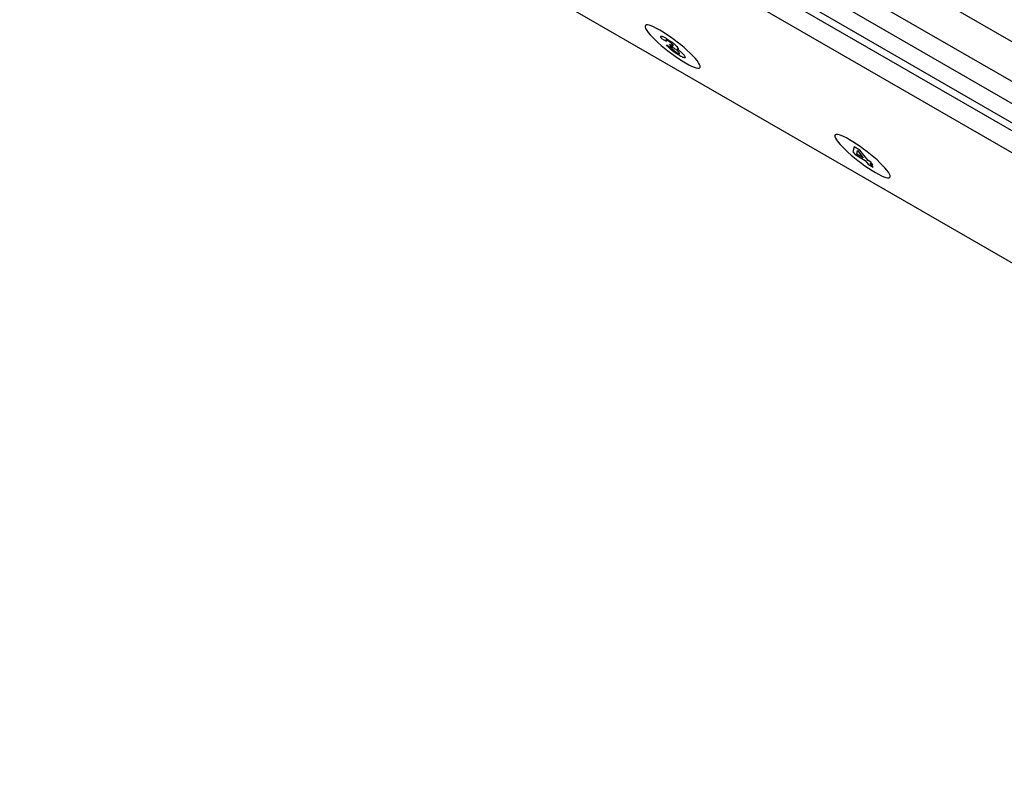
# Model space of a CAD drawing. Header units: inches. Extents: x 0 to 34, y 0 to 22.
# Tile 4 of 66: x 3 to 3.7, y 6.4 to 7. Entities that reach past the tile are written whole.
import ezdxf

# ---------------------------------------------------------------- set-up
doc = ezdxf.new("R2010")
doc.units = ezdxf.units.IN
doc.header["$LTSCALE"] = 1.87
doc.header["$MEASUREMENT"] = 0
doc.layers.get('0').update_dxf_attribs({"linetype": 'CONTINUOUS'})

msp = doc.modelspace()

# ---------------------------------------------------------------- linework, layer by layer
at = {"color": 2, "linetype": 'CONTINUOUS'}
for p, q in [((2.54916, 7.60834), (4.35045, 6.5683)), ((2.53448, 7.59986), (4.34802, 6.55275)), ((2.53448, 7.58503), (4.3459, 6.53915)), ((2.64818, 7.58188), (4.33925, 6.60549)), ((2.53299, 7.57953), (4.34499, 6.53332)), ((2.53299, 7.56258), (4.34274, 6.51767)), ((4.42067, 6.38725), (2.86901, 7.28315)), ((3.44991, 6.96804), (3.44961, 6.96747)), ((3.44961, 6.96747), (3.44967, 6.96663)), ((3.44967, 6.96663), (3.4501, 6.96553)), ((3.45054, 6.96834), (3.44991, 6.96804)), ((3.4501, 6.96553), (3.4509, 6.96417)), ((3.45151, 6.96836), (3.45054, 6.96834)), ((3.4528, 6.96812), (3.45151, 6.96836)), ((3.4544, 6.96759), (3.4528, 6.96812)), ((3.45629, 6.9668), (3.4544, 6.96759)), ((3.45848, 6.96572), (3.45629, 6.9668)), ((3.46095, 6.96435), (3.45848, 6.96572)), ((3.4509, 6.96417), (3.45208, 6.96254)), ((3.45208, 6.96254), (3.45361, 6.96072)), ((3.45361, 6.96072), (3.45541, 6.95878)), ((3.45541, 6.95878), (3.45746, 6.95675)), ((3.4636, 6.96276), (3.46095, 6.96435)), ((3.46168, 6.95935), (3.46173, 6.95957)), ((3.46176, 6.95904), (3.46168, 6.95935)), ((3.46173, 6.95957), (3.46191, 6.95968)), ((3.46196, 6.95864), (3.46176, 6.95904)), ((3.46191, 6.95968), (3.46221, 6.9597)), ((3.46228, 6.95815), (3.46196, 6.95864)), ((3.46221, 6.9597), (3.46266, 6.9596)), ((3.46271, 6.95757), (3.46228, 6.95815)), ((3.46266, 6.9596), (3.46324, 6.95939)), ((3.46628, 6.9555), (3.46271, 6.95757)), ((3.46324, 6.95939), (3.46397, 6.95906)), ((3.46632, 6.961), (3.4636, 6.96276)), ((3.46397, 6.95906), (3.46484, 6.95862)), ((3.46484, 6.95862), (3.46587, 6.95804)), ((3.46587, 6.95804), (3.46655, 6.95764)), ((3.46908, 6.95912), (3.46632, 6.961)), ((3.46655, 6.95764), (3.46728, 6.95718)), ((3.46728, 6.95718), (3.46806, 6.95668)), ((3.47184, 6.95712), (3.46908, 6.95912)), ((3.47457, 6.95505), (3.47184, 6.95712)), ((3.45746, 6.95675), (3.4597, 6.95465)), ((3.4597, 6.95465), (3.46212, 6.95251)), ((3.46212, 6.95251), (3.46468, 6.95037)), ((3.46468, 6.95037), (3.46734, 6.94825)), ((3.46564, 6.95668), (3.46563, 6.95656)), ((3.46563, 6.95656), (3.46568, 6.9564)), ((3.46574, 6.95674), (3.46564, 6.95668)), ((3.46568, 6.9564), (3.46578, 6.95621)), ((3.46592, 6.95674), (3.46574, 6.95674)), ((3.46578, 6.95621), (3.46591, 6.95601)), ((3.46591, 6.95601), (3.46604, 6.95582)), ((3.46623, 6.95664), (3.46592, 6.95674)), ((3.46604, 6.95582), (3.46617, 6.95564)), ((3.46617, 6.95564), (3.46628, 6.9555)), ((3.46666, 6.95644), (3.46623, 6.95664)), ((3.46708, 6.95186), (3.46623, 6.95287)), ((3.46623, 6.95287), (3.47, 6.95069)), ((3.46724, 6.95612), (3.46666, 6.95644)), ((3.46799, 6.9509), (3.46708, 6.95186)), ((3.46776, 6.95581), (3.46724, 6.95612)), ((3.46823, 6.9555), (3.46776, 6.95581)), ((3.46894, 6.94999), (3.46799, 6.9509)), ((3.46806, 6.95668), (3.46886, 6.95613)), ((3.46868, 6.95519), (3.46823, 6.9555)), ((3.46997, 6.95165), (3.46851, 6.9535)), ((3.46851, 6.9535), (3.46944, 6.95297)), ((3.46908, 6.95488), (3.46868, 6.95519)), ((3.46886, 6.95613), (3.46968, 6.95555)), ((3.46992, 6.94912), (3.46894, 6.94999)), ((3.46945, 6.95458), (3.46908, 6.95488)), ((3.46944, 6.95297), (3.46977, 6.95278)), ((3.46979, 6.95429), (3.46945, 6.95458)), ((3.46968, 6.95555), (3.4705, 6.95494)), ((3.46977, 6.95278), (3.47011, 6.9526)), ((3.47008, 6.95402), (3.46979, 6.95429)), ((3.47044, 6.95138), (3.46997, 6.95165)), ((3.46999, 6.95069), (3.47015, 6.95049)), ((3.47, 6.95069), (3.46999, 6.95069)), ((3.47035, 6.95377), (3.47008, 6.95402)), ((3.47011, 6.9526), (3.47044, 6.95243)), ((3.47015, 6.95049), (3.47035, 6.95025)), ((3.47057, 6.95354), (3.47035, 6.95377)), ((3.47035, 6.95025), (3.47059, 6.94998)), ((3.47044, 6.95243), (3.47075, 6.95229)), ((3.47093, 6.95109), (3.47044, 6.95138)), ((3.4705, 6.95494), (3.47131, 6.9543)), ((3.47076, 6.95333), (3.47057, 6.95354)), ((3.47059, 6.94998), (3.47087, 6.94968)), ((3.47075, 6.95229), (3.47102, 6.95219)), ((3.47091, 6.95316), (3.47076, 6.95333)), ((3.47087, 6.94968), (3.4712, 6.94935)), ((3.47102, 6.95302), (3.47091, 6.95316)), ((3.47145, 6.95078), (3.47093, 6.95109)), ((3.47129, 6.95265), (3.47102, 6.95302)), ((3.47102, 6.95219), (3.47123, 6.95214)), ((3.4712, 6.94935), (3.47156, 6.94901)), ((3.47123, 6.95214), (3.47139, 6.95215)), ((3.47143, 6.95239), (3.47129, 6.95265)), ((3.47131, 6.9543), (3.4721, 6.95364)), ((3.47139, 6.95215), (3.47146, 6.95223)), ((3.47146, 6.95223), (3.47143, 6.95239)), ((3.47198, 6.95045), (3.47145, 6.95078)), ((3.47251, 6.9501), (3.47198, 6.95045)), ((3.4721, 6.95364), (3.47286, 6.95296)), ((3.47304, 6.94973), (3.47251, 6.9501)), ((3.47286, 6.95296), (3.47357, 6.95228)), ((3.47357, 6.94935), (3.47304, 6.94973)), ((3.47357, 6.95228), (3.47422, 6.95158)), ((3.47408, 6.94896), (3.47357, 6.94935)), ((3.47422, 6.95158), (3.4748, 6.95089)), ((3.47441, 6.94975), (3.47444, 6.94971)), ((3.47462, 6.94968), (3.47441, 6.94975)), ((3.47444, 6.94971), (3.47468, 6.94955)), ((3.47722, 6.95293), (3.47457, 6.95505)), ((3.47481, 6.94964), (3.47462, 6.94968)), ((3.47468, 6.94955), (3.47499, 6.94933)), ((3.4748, 6.95089), (3.47503, 6.95058)), ((3.47498, 6.94961), (3.47481, 6.94964)), ((3.47513, 6.94961), (3.47498, 6.94961)), ((3.47499, 6.94933), (3.47537, 6.94906)), ((3.47503, 6.95058), (3.4752, 6.95032)), ((3.47524, 6.94964), (3.47513, 6.94961)), ((3.4752, 6.95032), (3.47531, 6.9501)), ((3.47532, 6.9497), (3.47524, 6.94964)), ((3.47531, 6.9501), (3.47536, 6.94993)), ((3.47536, 6.9498), (3.47532, 6.9497)), ((3.47536, 6.94993), (3.47536, 6.9498)), ((3.47978, 6.95079), (3.47722, 6.95293)), ((3.4822, 6.94865), (3.47978, 6.95079)), ((3.46734, 6.94825), (3.47006, 6.94618)), ((3.4709, 6.94832), (3.46992, 6.94912)), ((3.47006, 6.94618), (3.47282, 6.94418)), ((3.47188, 6.94757), (3.4709, 6.94832)), ((3.47156, 6.94901), (3.47197, 6.94864)), ((3.47282, 6.94689), (3.47188, 6.94757)), ((3.47197, 6.94864), (3.47242, 6.94827)), ((3.47242, 6.94827), (3.47292, 6.94788)), ((3.47372, 6.94627), (3.47282, 6.94689)), ((3.47282, 6.94418), (3.47558, 6.9423)), ((3.47292, 6.94788), (3.47345, 6.9475)), ((3.47345, 6.9475), (3.47403, 6.94711)), ((3.47455, 6.94573), (3.47372, 6.94627)), ((3.47403, 6.94711), (3.47466, 6.94674)), ((3.47457, 6.94855), (3.47408, 6.94896)), ((3.4753, 6.94526), (3.47455, 6.94573)), ((3.47503, 6.94812), (3.47457, 6.94855)), ((3.47466, 6.94674), (3.47503, 6.94653)), ((3.47545, 6.94769), (3.47503, 6.94812)), ((3.47503, 6.94653), (3.47536, 6.94636)), ((3.47595, 6.94487), (3.4753, 6.94526)), ((3.47536, 6.94636), (3.47565, 6.94624)), ((3.47537, 6.94906), (3.47579, 6.94874)), ((3.47583, 6.94725), (3.47545, 6.94769)), ((3.47558, 6.9423), (3.4783, 6.94054)), ((3.47565, 6.94624), (3.4759, 6.94615)), ((3.47579, 6.94874), (3.47626, 6.94838)), ((3.47608, 6.94691), (3.47583, 6.94725)), ((3.4759, 6.94615), (3.4761, 6.9461)), ((3.47647, 6.94456), (3.47595, 6.94487)), ((3.47625, 6.94664), (3.47608, 6.94691)), ((3.4761, 6.9461), (3.47625, 6.94611)), ((3.47635, 6.94642), (3.47625, 6.94664)), ((3.47625, 6.94611), (3.47635, 6.94616)), ((3.47626, 6.94838), (3.47676, 6.94798)), ((3.47638, 6.94626), (3.47635, 6.94642)), ((3.47635, 6.94616), (3.47638, 6.94626)), ((3.4774, 6.94404), (3.47647, 6.94456)), ((3.47676, 6.94798), (3.47727, 6.94754)), ((3.47727, 6.94754), (3.4778, 6.94707)), ((3.47822, 6.94363), (3.4774, 6.94404)), ((3.4778, 6.94707), (3.47833, 6.94657)), ((3.47893, 6.94331), (3.47822, 6.94363)), ((3.47833, 6.94657), (3.47885, 6.94605)), ((3.47885, 6.94605), (3.47934, 6.94551)), ((3.47952, 6.9431), (3.47893, 6.94331)), ((3.47934, 6.94551), (3.4798, 6.94495)), ((3.47999, 6.94299), (3.47952, 6.9431)), ((3.4798, 6.94495), (3.48022, 6.94438)), ((3.48035, 6.94297), (3.47999, 6.94299)), ((3.48022, 6.94438), (3.48051, 6.9439)), ((3.48058, 6.94306), (3.48035, 6.94297)), ((3.48051, 6.9439), (3.48066, 6.94352)), ((3.48068, 6.94324), (3.48058, 6.94306)), ((3.48066, 6.94352), (3.48068, 6.94324)), ((3.48445, 6.94655), (3.4822, 6.94865)), ((3.48649, 6.94452), (3.48445, 6.94655)), ((3.48829, 6.94258), (3.48649, 6.94452)), ((3.48982, 6.94075), (3.48829, 6.94258)), ((3.4783, 6.94054), (3.48095, 6.93895)), ((3.48095, 6.93895), (3.48342, 6.93758)), ((3.48342, 6.93758), (3.48561, 6.93651)), ((3.48561, 6.93651), (3.48751, 6.93571)), ((3.48751, 6.93571), (3.48911, 6.93518)), ((3.48911, 6.93518), (3.4904, 6.93494)), ((3.49101, 6.93913), (3.48982, 6.94075)), ((3.4904, 6.93494), (3.49136, 6.93496)), ((3.49181, 6.93777), (3.49101, 6.93913)), ((3.49136, 6.93496), (3.492, 6.93526)), ((3.49223, 6.93667), (3.49181, 6.93777)), ((3.492, 6.93526), (3.49229, 6.93583)), ((3.49229, 6.93583), (3.49223, 6.93667)), ((3.59669, 6.88329), (3.59639, 6.88272)), ((3.59639, 6.88272), (3.59645, 6.88188)), ((3.59645, 6.88188), (3.59688, 6.88078)), ((3.59732, 6.88359), (3.59669, 6.88329)), ((3.59688, 6.88078), (3.59768, 6.87942)), ((3.59829, 6.88361), (3.59732, 6.88359)), ((3.59958, 6.88337), (3.59829, 6.88361)), ((3.60118, 6.88285), (3.59958, 6.88337)), ((3.60307, 6.88205), (3.60118, 6.88285)), ((3.60526, 6.88097), (3.60307, 6.88205)), ((3.60773, 6.87961), (3.60526, 6.88097)), ((3.59768, 6.87942), (3.59886, 6.8778)), ((3.59886, 6.8778), (3.60039, 6.87597)), ((3.60039, 6.87597), (3.60219, 6.87403)), ((3.60219, 6.87403), (3.60424, 6.872)), ((3.61038, 6.87801), (3.60773, 6.87961)), ((3.61117, 6.87414), (3.61027, 6.87031)), ((3.6131, 6.87626), (3.61038, 6.87801)), ((3.61555, 6.87162), (3.61117, 6.87414)), ((3.61586, 6.87437), (3.6131, 6.87626)), ((3.61862, 6.87237), (3.61586, 6.87437)), ((3.60424, 6.872), (3.60648, 6.8699)), ((3.60648, 6.8699), (3.6089, 6.86776)), ((3.6089, 6.86776), (3.61146, 6.86562)), ((3.61027, 6.87031), (3.61203, 6.86808)), ((3.61146, 6.86562), (3.61412, 6.8635)), ((3.61203, 6.86808), (3.61974, 6.86363)), ((3.61328, 6.86845), (3.61375, 6.87125)), ((3.61815, 6.86564), (3.61328, 6.86845)), ((3.61375, 6.87125), (3.61381, 6.87122)), ((3.61381, 6.87122), (3.61646, 6.86779)), ((3.62201, 6.86341), (3.61555, 6.87162)), ((3.61646, 6.86779), (3.61815, 6.86564)), ((3.62135, 6.8703), (3.61862, 6.87237)), ((3.624, 6.86818), (3.62135, 6.8703)), ((3.62656, 6.86604), (3.624, 6.86818)), ((3.62898, 6.86391), (3.62656, 6.86604)), ((3.61412, 6.8635), (3.61684, 6.86143)), ((3.61684, 6.86143), (3.6196, 6.85944)), ((3.6196, 6.85944), (3.62236, 6.85755)), ((3.61974, 6.86363), (3.62204, 6.86071)), ((3.62418, 6.86216), (3.62201, 6.86341)), ((3.62204, 6.86071), (3.62589, 6.85848)), ((3.62589, 6.85848), (3.62359, 6.8614)), ((3.62359, 6.8614), (3.62576, 6.86015)), ((3.62576, 6.86015), (3.62418, 6.86216)), ((3.63123, 6.86181), (3.62898, 6.86391)), ((3.63327, 6.85977), (3.63123, 6.86181)), ((3.63507, 6.85783), (3.63327, 6.85977)), ((3.62236, 6.85755), (3.62508, 6.85579)), ((3.62508, 6.85579), (3.62773, 6.8542)), ((3.62773, 6.8542), (3.6302, 6.85284)), ((3.6302, 6.85284), (3.63239, 6.85176)), ((3.63239, 6.85176), (3.63429, 6.85096)), ((3.63429, 6.85096), (3.63589, 6.85044)), ((3.6366, 6.85601), (3.63507, 6.85783)), ((3.63589, 6.85044), (3.63718, 6.85019)), ((3.63779, 6.85438), (3.6366, 6.85601)), ((3.63859, 6.85302), (3.63779, 6.85438)), ((3.63814, 6.85022), (3.63878, 6.85052)), ((3.63901, 6.85192), (3.63859, 6.85302)), ((3.63878, 6.85052), (3.63907, 6.85108)), ((3.63907, 6.85108), (3.63901, 6.85192)), ((3.63718, 6.85019), (3.63814, 6.85022))]:
    msp.add_line(p, q, dxfattribs=at)

doc.saveas('drawing.dxf')
